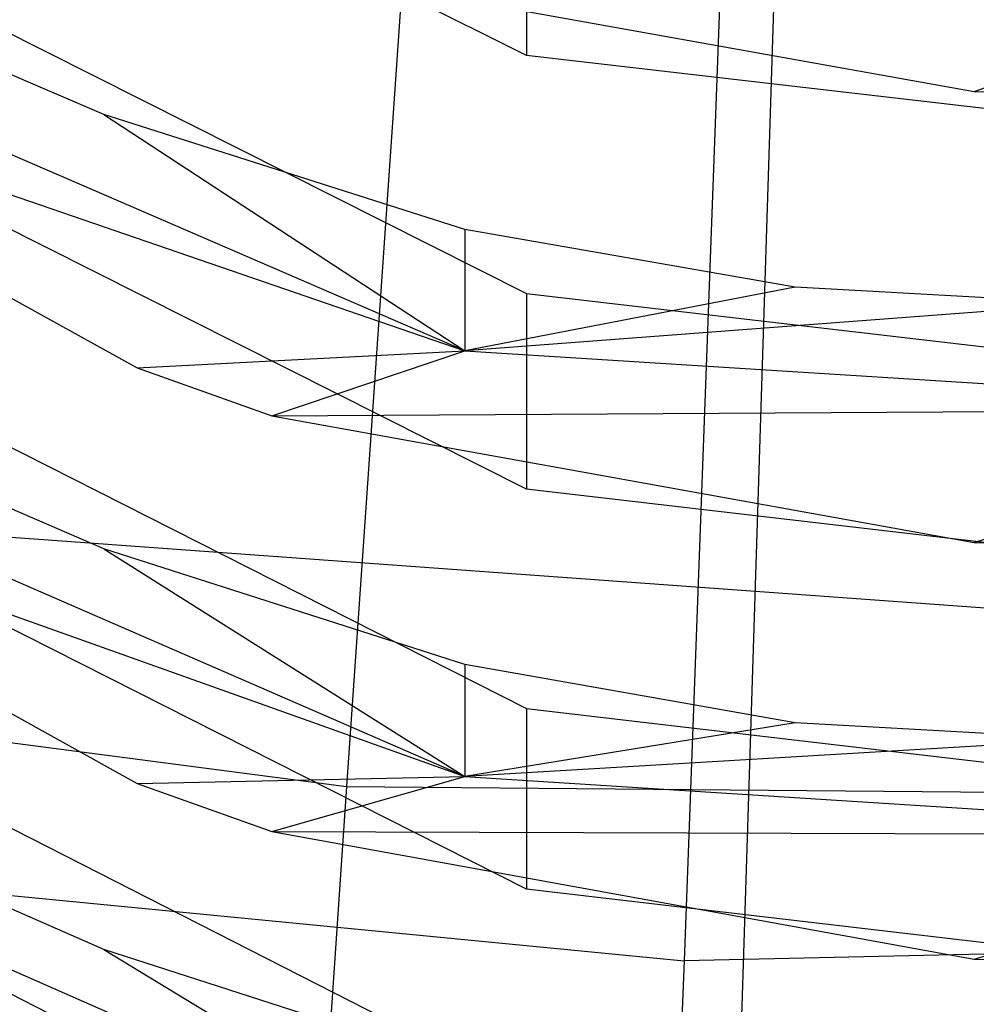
# Model space of a CAD drawing. Extents: x 0.1 to 26.5, y -19.1 to 0.
# Tile 80 of 256: x 13.166 to 13.297, y -13.282 to -13.147. Entities that reach past the tile are written whole.
import ezdxf

# ---------------------------------------------------------------- set-up
doc = ezdxf.new("R2010")
doc.units = 0
doc.header["$LTSCALE"] = 2.54
doc.layers.get('0').update_dxf_attribs({"linetype": 'CONTINUOUS'})

# ---------------------------------------------------------------- blocks, each defined once
blk = doc.blocks.new('7777_STL')
at = {"color": 0}
for p, q in [((13.26301, -13.35556, 37.54046), (13.27229, -13.06357, 37.69436)), ((13.26301, -13.35556, 37.54046), (13.27229, -13.06357, 37.69436)), ((13.23575, -13.15164, 11.06213), (13.09872, -13.08317, 11.04012)), ((13.23575, -13.15164, 11.06213), (13.09872, -13.08317, 11.04012)), ((13.09872, -13.11532, 10.934), (13.23575, -13.18429, 10.95438)), ((13.09872, -13.11532, 10.934), (13.23575, -13.18429, 10.95438)), ((13.22046, -13.11652, 26.25179), (13.21109, -13.25194, 26.42345)), ((13.22046, -13.11652, 26.25179), (13.21109, -13.25194, 26.42345)), ((13.23575, -13.12263, 11.1524), (13.23575, -13.15164, 11.06213)), ((13.23575, -13.12263, 11.1524), (13.23575, -13.15164, 11.06213)), ((13.26255, -13.13676, 26.12463), (13.25737, -13.27586, 26.28404)), ((13.26255, -13.13676, 26.12463), (13.25737, -13.27586, 26.28404)), ((13.29719, -13.15658, 11.16331), (13.35369, -13.13693, 11.21679)), ((13.29719, -13.15658, 11.16331), (13.35369, -13.13693, 11.21679)), ((13.20084, -13.13931, 11.15776), (13.29719, -13.15658, 11.16331)), ((13.20084, -13.13931, 11.15776), (13.29719, -13.15658, 11.16331)), ((13.23575, -13.21116, 10.86344), (13.09872, -13.14219, 10.84306)), ((13.23575, -13.21116, 10.86344), (13.09872, -13.14219, 10.84306)), ((13.2273, -13.19218, 11.01586), (13.1151, -13.14367, 11.00104)), ((13.2273, -13.19218, 11.01586), (13.1151, -13.14367, 11.00104)), ((13.09744, -13.14752, 10.94351), (13.2273, -13.19218, 11.01586)), ((13.09744, -13.14752, 10.94351), (13.18236, -13.19452, 10.9574)), ((13.09744, -13.14752, 10.94351), (13.2273, -13.19218, 11.01586)), ((13.09744, -13.14752, 10.94351), (13.18236, -13.19452, 10.9574)), ((13.31313, -13.16059, 11.065), (13.23575, -13.15164, 11.06213)), ((13.31313, -13.16059, 11.065), (13.23575, -13.15164, 11.06213)), ((13.17776, -13.15976, 11.06474), (13.15981, -13.15202, 11.06225)), ((13.17776, -13.15976, 11.06474), (13.15981, -13.15202, 11.06225)), ((13.29719, -13.15658, 11.16331), (13.31313, -13.15692, 11.16342)), ((13.29719, -13.15658, 11.16331), (13.31313, -13.15692, 11.16342)), ((13.22729, -13.17552, 11.0698), (13.17776, -13.15976, 11.06474)), ((13.17776, -13.15976, 11.06474), (13.2273, -13.19218, 11.01586)), ((13.17776, -13.15976, 11.06474), (13.2273, -13.19218, 11.01586)), ((13.22729, -13.17552, 11.0698), (13.17776, -13.15976, 11.06474)), ((13.09872, -13.17185, 10.73642), (13.23575, -13.24126, 10.75522)), ((13.09872, -13.17185, 10.73642), (13.23575, -13.24126, 10.75522)), ((13.2726, -13.18345, 11.07235), (13.22729, -13.17552, 11.0698)), ((13.22729, -13.17552, 11.0698), (13.2273, -13.19218, 11.01586)), ((13.22729, -13.17552, 11.0698), (13.2273, -13.19218, 11.01586)), ((13.2726, -13.18345, 11.07235), (13.22729, -13.17552, 11.0698)), ((13.2726, -13.18345, 11.07235), (13.2273, -13.19218, 11.01586)), ((13.2726, -13.18345, 11.07235), (13.2273, -13.19218, 11.01586)), ((13.23575, -13.18429, 10.95438), (13.31313, -13.1933, 10.95704)), ((13.23575, -13.18429, 10.95438), (13.31313, -13.1933, 10.95704)), ((13.23575, -13.18429, 10.95438), (13.23575, -13.21116, 10.86344)), ((13.23575, -13.18429, 10.95438), (13.23575, -13.21116, 10.86344)), ((13.31313, -13.18569, 11.07307), (13.2726, -13.18345, 11.07235)), ((13.31313, -13.18569, 11.07307), (13.2726, -13.18345, 11.07235)), ((13.31313, -13.18569, 11.07307), (13.2273, -13.19218, 11.01586)), ((13.31313, -13.18569, 11.07307), (13.2273, -13.19218, 11.01586)), ((13.18236, -13.19452, 10.9574), (13.2273, -13.19218, 11.01586)), ((13.18236, -13.19452, 10.9574), (13.2273, -13.19218, 11.01586)), ((13.20083, -13.20108, 10.95934), (13.2273, -13.19218, 11.01586)), ((13.20083, -13.20108, 10.95934), (13.2273, -13.19218, 11.01586)), ((13.2273, -13.19218, 11.01586), (13.35369, -13.20015, 11.0183)), ((13.2273, -13.19218, 11.01586), (13.35369, -13.20015, 11.0183)), ((13.18236, -13.19452, 10.9574), (13.20083, -13.20108, 10.95934)), ((13.18236, -13.19452, 10.9574), (13.20083, -13.20108, 10.95934)), ((13.23575, -13.26606, 10.6637), (13.09872, -13.19664, 10.64489)), ((13.23575, -13.26606, 10.6637), (13.09872, -13.19664, 10.64489)), ((13.20083, -13.20108, 10.95934), (13.35369, -13.20015, 11.0183)), ((13.20083, -13.20108, 10.95934), (13.35369, -13.20015, 11.0183)), ((13.29719, -13.21848, 10.96448), (13.35369, -13.20015, 11.0183)), ((13.29719, -13.21848, 10.96448), (13.35369, -13.20015, 11.0183)), ((13.22729, -13.25059, 10.81638), (13.11509, -13.20175, 10.80268)), ((13.22729, -13.25059, 10.81638), (13.11509, -13.20175, 10.80268)), ((13.20083, -13.20108, 10.95934), (13.29719, -13.21848, 10.96448)), ((13.20083, -13.20108, 10.95934), (13.29719, -13.21848, 10.96448)), ((13.09743, -13.20424, 10.74519), (13.22729, -13.25059, 10.81638)), ((13.09743, -13.20424, 10.74519), (13.18235, -13.25155, 10.75801)), ((13.09743, -13.20424, 10.74519), (13.22729, -13.25059, 10.81638)), ((13.09743, -13.20424, 10.74519), (13.18235, -13.25155, 10.75801)), ((13.31313, -13.22017, 10.8661), (13.23575, -13.21116, 10.86344)), ((13.31313, -13.22017, 10.8661), (13.23575, -13.21116, 10.86344)), ((13.32819, -13.2296, 30.21829), (13.08912, -13.21228, 30.21829)), ((13.32819, -13.2296, 30.21829), (13.08912, -13.21228, 30.21829)), ((13.17777, -13.21935, 10.86586), (13.15981, -13.21155, 10.86356)), ((13.17777, -13.21935, 10.86586), (13.15981, -13.21155, 10.86356)), ((13.22729, -13.23522, 10.87055), (13.17777, -13.21935, 10.86586)), ((13.17777, -13.21935, 10.86586), (13.22729, -13.25059, 10.81638)), ((13.17777, -13.21935, 10.86586), (13.22729, -13.25059, 10.81638)), ((13.22729, -13.23522, 10.87055), (13.17777, -13.21935, 10.86586)), ((13.29719, -13.21848, 10.96448), (13.31313, -13.21883, 10.96458)), ((13.29719, -13.21848, 10.96448), (13.31313, -13.21883, 10.96458)), ((13.09872, -13.22388, 10.53783), (13.23575, -13.29369, 10.55511)), ((13.09872, -13.22388, 10.53783), (13.23575, -13.29369, 10.55511)), ((13.03421, -13.2289, 26.42345), (13.21109, -13.25194, 26.42345)), ((13.03421, -13.2289, 26.42345), (13.21109, -13.25194, 26.42345)), ((13.2726, -13.24321, 10.87291), (13.22729, -13.23522, 10.87055)), ((13.22729, -13.23522, 10.87055), (13.22729, -13.25059, 10.81638)), ((13.22729, -13.23522, 10.87055), (13.22729, -13.25059, 10.81638)), ((13.2726, -13.24321, 10.87291), (13.22729, -13.23522, 10.87055)), ((13.23575, -13.24126, 10.75522), (13.31313, -13.25033, 10.75768)), ((13.23575, -13.24126, 10.75522), (13.31313, -13.25033, 10.75768)), ((13.23575, -13.24126, 10.75522), (13.23575, -13.26606, 10.6637)), ((13.23575, -13.24126, 10.75522), (13.23575, -13.26606, 10.6637)), ((13.2726, -13.24321, 10.87291), (13.22729, -13.25059, 10.81638)), ((13.2726, -13.24321, 10.87291), (13.22729, -13.25059, 10.81638)), ((13.31313, -13.24547, 10.87358), (13.2726, -13.24321, 10.87291)), ((13.31313, -13.24547, 10.87358), (13.2726, -13.24321, 10.87291)), ((13.31313, -13.24547, 10.87358), (13.22729, -13.25059, 10.81638)), ((13.31313, -13.24547, 10.87358), (13.22729, -13.25059, 10.81638)), ((13.23575, -13.31647, 10.46307), (13.09872, -13.24666, 10.44578)), ((13.23575, -13.31647, 10.46307), (13.09872, -13.24666, 10.44578)), ((13.18235, -13.25155, 10.75801), (13.22729, -13.25059, 10.81638)), ((13.18235, -13.25155, 10.75801), (13.22729, -13.25059, 10.81638)), ((13.18235, -13.25155, 10.75801), (13.20083, -13.25815, 10.7598)), ((13.18235, -13.25155, 10.75801), (13.20083, -13.25815, 10.7598)), ((13.20083, -13.25815, 10.7598), (13.22729, -13.25059, 10.81638)), ((13.20083, -13.25815, 10.7598), (13.22729, -13.25059, 10.81638)), ((13.22729, -13.25059, 10.81638), (13.35369, -13.2586, 10.81863)), ((13.22729, -13.25059, 10.81638), (13.35369, -13.2586, 10.81863)), ((13.21109, -13.25194, 26.42345), (13.20322, -13.36558, 26.61031)), ((13.21109, -13.25194, 26.42345), (13.20322, -13.36558, 26.61031)), ((13.21109, -13.25194, 26.42345), (13.38945, -13.2535, 26.42345)), ((13.21109, -13.25194, 26.42345), (13.38945, -13.2535, 26.42345)), ((13.22729, -13.30438, 10.61591), (13.11509, -13.25526, 10.60329)), ((13.22729, -13.30438, 10.61591), (13.11509, -13.25526, 10.60329)), ((13.20083, -13.25815, 10.7598), (13.35369, -13.2586, 10.81863)), ((13.20083, -13.25815, 10.7598), (13.35369, -13.2586, 10.81863)), ((13.20083, -13.25815, 10.7598), (13.29718, -13.27566, 10.76454)), ((13.20083, -13.25815, 10.7598), (13.29718, -13.27566, 10.76454)), ((13.29718, -13.27566, 10.76454), (13.35369, -13.2586, 10.81863)), ((13.29718, -13.27566, 10.76454), (13.35369, -13.2586, 10.81863)), ((13.08064, -13.25875, 26.28404), (13.25737, -13.27586, 26.28404)), ((13.08064, -13.25875, 26.28404), (13.25737, -13.27586, 26.28404)), ((13.17777, -13.2743, 10.66593), (13.15982, -13.26645, 10.66381)), ((13.17777, -13.2743, 10.66593), (13.15982, -13.26645, 10.66381)), ((13.31313, -13.27512, 10.66615), (13.23575, -13.26606, 10.6637)), ((13.31313, -13.27512, 10.66615), (13.23575, -13.26606, 10.6637)), ((13.43488, -13.27194, 26.28404), (13.25737, -13.27586, 26.28404)), ((13.43488, -13.27194, 26.28404), (13.25737, -13.27586, 26.28404)), ((13.22729, -13.29027, 10.67026), (13.17777, -13.2743, 10.66593)), ((13.17777, -13.2743, 10.66593), (13.22729, -13.30438, 10.61591)), ((13.17777, -13.2743, 10.66593), (13.22729, -13.30438, 10.61591)), ((13.22729, -13.29027, 10.67026), (13.17777, -13.2743, 10.66593)), ((13.25737, -13.27586, 26.28404), (13.25288, -13.39638, 26.45794)), ((13.25737, -13.27586, 26.28404), (13.25288, -13.39638, 26.45794)), ((13.29718, -13.27566, 10.76454), (13.31313, -13.27601, 10.76464)), ((13.29718, -13.27566, 10.76454), (13.31313, -13.27601, 10.76464))]:
    blk.add_line(p, q, dxfattribs=at)
blk = doc.blocks.new('GROUP_2')
at = {"color": 0}
blk.add_blockref('7777_STL', (-0.13159, 19.10373, -0.15965), dxfattribs=at)

msp = doc.modelspace()

# ---------------------------------------------------------------- block references
at = {"color": 0}
msp.add_blockref('GROUP_2', (0.13159, -19.10373, 0.15965), dxfattribs=at)

doc.saveas('drawing.dxf')
